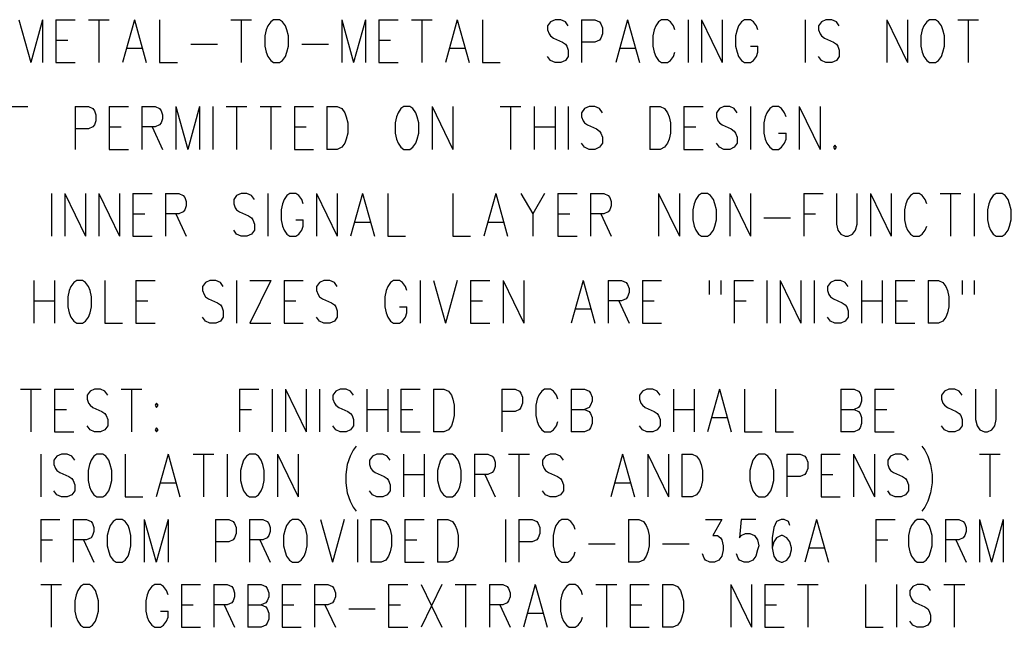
# Model space of a CAD drawing. Extents: x 2 to 38, y 4.3 to 27.6.
# Tile 16 of 33: x 5 to 9.8, y 21.8 to 24.7. Entities that reach past the tile are written whole.
import ezdxf

# ---------------------------------------------------------------- set-up
doc = ezdxf.new("R2010")
doc.units = 0
doc.layers.add('pho', color=1, linetype='CONTINUOUS')

msp = doc.modelspace()

# ---------------------------------------------------------------- linework, layer by layer
at = {"layer": 'pho', "color": 1}
for points in [[(5.04066, 24.7236), (5.09838, 24.51529)], [(5.15609, 24.7236), (5.09838, 24.51529)], [(5.15609, 24.7236), (5.15609, 24.51529)], [(5.22102, 24.7236), (5.22102, 24.51529)], [(5.22102, 24.7236), (5.3148, 24.7236)], [(5.37973, 24.7236), (5.48073, 24.7236)], [(5.43023, 24.7236), (5.43023, 24.51529)], [(5.60337, 24.7236), (5.54565, 24.51529)], [(5.60337, 24.7236), (5.66108, 24.51529)], [(5.72601, 24.7236), (5.72601, 24.51529), (5.81258, 24.51529)], [(6.07229, 24.7236), (6.17329, 24.7236)], [(6.12279, 24.7236), (6.12279, 24.51529)], [(6.2815, 24.7236), (6.26707, 24.71368), (6.25264, 24.69384), (6.24543, 24.674), (6.23821, 24.64424), (6.23821, 24.59464), (6.24543, 24.56489), (6.25264, 24.54505), (6.26707, 24.52521), (6.2815, 24.51529), (6.31035, 24.51529), (6.32478, 24.52521), (6.33921, 24.54505), (6.34643, 24.56489), (6.35364, 24.59464), (6.35364, 24.64424), (6.34643, 24.674), (6.33921, 24.69384), (6.32478, 24.71368), (6.31035, 24.7236), (6.2815, 24.7236)], [(6.61335, 24.7236), (6.61335, 24.51529)], [(6.61335, 24.7236), (6.67106, 24.51529)], [(6.72878, 24.7236), (6.67106, 24.51529)], [(6.72878, 24.7236), (6.72878, 24.51529)], [(6.7937, 24.7236), (6.7937, 24.51529)], [(6.7937, 24.7236), (6.88749, 24.7236)], [(6.95241, 24.7236), (7.05341, 24.7236)], [(7.00291, 24.7236), (7.00291, 24.51529)], [(7.17605, 24.7236), (7.11834, 24.51529)], [(7.17605, 24.7236), (7.23377, 24.51529)], [(7.29869, 24.7236), (7.29869, 24.51529), (7.38526, 24.51529)], [(7.71712, 24.69384), (7.70269, 24.71368), (7.68104, 24.7236), (7.65219, 24.7236), (7.63055, 24.71368), (7.61612, 24.69384), (7.61612, 24.674), (7.62333, 24.65416), (7.63055, 24.64424), (7.64497, 24.63432), (7.68826, 24.61448), (7.70269, 24.60456), (7.7099, 24.59464), (7.71712, 24.57481), (7.71712, 24.54505), (7.70269, 24.52521), (7.68104, 24.51529), (7.65219, 24.51529), (7.63055, 24.52521), (7.61612, 24.54505)], [(7.78204, 24.7236), (7.78204, 24.51529)], [(7.78204, 24.7236), (7.84697, 24.7236), (7.86861, 24.71368), (7.87583, 24.70376), (7.88304, 24.68392), (7.88304, 24.65416), (7.87583, 24.63432), (7.86861, 24.6244), (7.84697, 24.61448), (7.78204, 24.61448)], [(8.00568, 24.7236), (7.94797, 24.51529)], [(8.00568, 24.7236), (8.06339, 24.51529)], [(8.23653, 24.674), (8.22932, 24.69384), (8.21489, 24.71368), (8.20046, 24.7236), (8.17161, 24.7236), (8.15718, 24.71368), (8.14275, 24.69384), (8.13554, 24.674), (8.12832, 24.64424), (8.12832, 24.59464), (8.13554, 24.56489), (8.14275, 24.54505), (8.15718, 24.52521), (8.17161, 24.51529), (8.20046, 24.51529), (8.21489, 24.52521), (8.22932, 24.54505), (8.23653, 24.56489)], [(8.30146, 24.7236), (8.30146, 24.51529)], [(8.36639, 24.7236), (8.36639, 24.51529)], [(8.36639, 24.7236), (8.46739, 24.51529)], [(8.46739, 24.7236), (8.46739, 24.51529)], [(8.64053, 24.674), (8.63331, 24.69384), (8.61889, 24.71368), (8.60446, 24.7236), (8.5756, 24.7236), (8.56117, 24.71368), (8.54674, 24.69384), (8.53953, 24.674), (8.53232, 24.64424), (8.53232, 24.59464), (8.53953, 24.56489), (8.54674, 24.54505), (8.56117, 24.52521), (8.5756, 24.51529), (8.60446, 24.51529), (8.61889, 24.52521), (8.63331, 24.54505), (8.64053, 24.56489), (8.64053, 24.59464)], [(8.87138, 24.7236), (8.87138, 24.51529)], [(9.03731, 24.69384), (9.02288, 24.71368), (9.00124, 24.7236), (8.97238, 24.7236), (8.95074, 24.71368), (8.93631, 24.69384), (8.93631, 24.674), (8.94352, 24.65416), (8.95074, 24.64424), (8.96516, 24.63432), (9.00845, 24.61448), (9.02288, 24.60456), (9.03009, 24.59464), (9.03731, 24.57481), (9.03731, 24.54505), (9.02288, 24.52521), (9.00124, 24.51529), (8.97238, 24.51529), (8.95074, 24.52521), (8.93631, 24.54505)], [(9.26816, 24.7236), (9.26816, 24.51529)], [(9.26816, 24.7236), (9.36916, 24.51529)], [(9.36916, 24.7236), (9.36916, 24.51529)], [(9.47737, 24.7236), (9.46294, 24.71368), (9.44851, 24.69384), (9.4413, 24.674), (9.43409, 24.64424), (9.43409, 24.59464), (9.4413, 24.56489), (9.44851, 24.54505), (9.46294, 24.52521), (9.47737, 24.51529), (9.50623, 24.51529), (9.52066, 24.52521), (9.53508, 24.54505), (9.5423, 24.56489), (9.54951, 24.59464), (9.54951, 24.64424), (9.5423, 24.674), (9.53508, 24.69384), (9.52066, 24.71368), (9.50623, 24.7236), (9.47737, 24.7236)], [(9.61444, 24.7236), (9.71544, 24.7236)], [(9.66494, 24.7236), (9.66494, 24.51529)], [(5.22102, 24.6244), (5.27873, 24.6244)], [(6.7937, 24.6244), (6.85142, 24.6244)], [(5.5673, 24.58472), (5.63944, 24.58472)], [(5.8775, 24.60456), (6.00736, 24.60456)], [(6.41857, 24.60456), (6.54842, 24.60456)], [(7.13998, 24.58472), (7.21212, 24.58472)], [(7.96961, 24.58472), (8.04175, 24.58472)], [(8.60446, 24.59464), (8.64053, 24.59464)], [(5.22102, 24.51529), (5.3148, 24.51529)], [(6.7937, 24.51529), (6.88749, 24.51529)], [(4.98295, 24.30037), (5.08395, 24.30037)], [(5.3148, 24.30037), (5.3148, 24.09206)], [(5.3148, 24.30037), (5.37973, 24.30037), (5.40137, 24.29045), (5.40858, 24.28053), (5.4158, 24.26069), (5.4158, 24.23093), (5.40858, 24.21109), (5.40137, 24.20117), (5.37973, 24.19125), (5.3148, 24.19125)], [(5.48073, 24.30037), (5.48073, 24.09206)], [(5.48073, 24.30037), (5.57451, 24.30037)], [(5.63944, 24.30037), (5.63944, 24.09206)], [(5.63944, 24.30037), (5.70436, 24.30037), (5.72601, 24.29045), (5.73322, 24.28053), (5.74044, 24.26069), (5.74044, 24.24085), (5.73322, 24.22101), (5.72601, 24.21109), (5.70436, 24.20117), (5.63944, 24.20117)], [(5.80536, 24.30037), (5.80536, 24.09206)], [(5.80536, 24.30037), (5.86308, 24.09206)], [(5.92079, 24.30037), (5.86308, 24.09206)], [(5.92079, 24.30037), (5.92079, 24.09206)], [(5.98572, 24.30037), (5.98572, 24.09206)], [(6.05064, 24.30037), (6.15164, 24.30037)], [(6.10114, 24.30037), (6.10114, 24.09206)], [(6.21657, 24.30037), (6.31757, 24.30037)], [(6.26707, 24.30037), (6.26707, 24.09206)], [(6.3825, 24.30037), (6.3825, 24.09206)], [(6.3825, 24.30037), (6.47628, 24.30037)], [(6.54121, 24.30037), (6.54121, 24.09206)], [(6.54121, 24.30037), (6.59171, 24.30037), (6.61335, 24.29045), (6.62778, 24.27061), (6.63499, 24.25077), (6.64221, 24.22101), (6.64221, 24.17141), (6.63499, 24.14166), (6.62778, 24.12182), (6.61335, 24.10198), (6.59171, 24.09206), (6.54121, 24.09206)], [(6.91634, 24.30037), (6.90192, 24.29045), (6.88749, 24.27061), (6.88027, 24.25077), (6.87306, 24.22101), (6.87306, 24.17141), (6.88027, 24.14166), (6.88749, 24.12182), (6.90192, 24.10198), (6.91634, 24.09206), (6.9452, 24.09206), (6.95963, 24.10198), (6.97406, 24.12182), (6.98127, 24.14166), (6.98849, 24.17141), (6.98849, 24.22101), (6.98127, 24.25077), (6.97406, 24.27061), (6.95963, 24.29045), (6.9452, 24.30037), (6.91634, 24.30037)], [(7.05341, 24.30037), (7.05341, 24.09206)], [(7.05341, 24.30037), (7.15441, 24.09206)], [(7.15441, 24.30037), (7.15441, 24.09206)], [(7.38526, 24.30037), (7.48626, 24.30037)], [(7.43576, 24.30037), (7.43576, 24.09206)], [(7.55119, 24.30037), (7.55119, 24.09206)], [(7.65219, 24.30037), (7.65219, 24.09206)], [(7.71712, 24.30037), (7.71712, 24.09206)], [(7.88304, 24.27061), (7.86861, 24.29045), (7.84697, 24.30037), (7.81811, 24.30037), (7.79647, 24.29045), (7.78204, 24.27061), (7.78204, 24.25077), (7.78926, 24.23093), (7.79647, 24.22101), (7.8109, 24.21109), (7.85418, 24.19125), (7.86861, 24.18133), (7.87583, 24.17141), (7.88304, 24.15157), (7.88304, 24.12182), (7.86861, 24.10198), (7.84697, 24.09206), (7.81811, 24.09206), (7.79647, 24.10198), (7.78204, 24.12182)], [(8.11389, 24.30037), (8.11389, 24.09206)], [(8.11389, 24.30037), (8.16439, 24.30037), (8.18604, 24.29045), (8.20046, 24.27061), (8.20768, 24.25077), (8.21489, 24.22101), (8.21489, 24.17141), (8.20768, 24.14166), (8.20046, 24.12182), (8.18604, 24.10198), (8.16439, 24.09206), (8.11389, 24.09206)], [(8.27982, 24.30037), (8.27982, 24.09206)], [(8.27982, 24.30037), (8.3736, 24.30037)], [(8.53953, 24.27061), (8.5251, 24.29045), (8.50346, 24.30037), (8.4746, 24.30037), (8.45296, 24.29045), (8.43853, 24.27061), (8.43853, 24.25077), (8.44575, 24.23093), (8.45296, 24.22101), (8.46739, 24.21109), (8.51067, 24.19125), (8.5251, 24.18133), (8.53232, 24.17141), (8.53953, 24.15157), (8.53953, 24.12182), (8.5251, 24.10198), (8.50346, 24.09206), (8.4746, 24.09206), (8.45296, 24.10198), (8.43853, 24.12182)], [(8.60446, 24.30037), (8.60446, 24.09206)], [(8.7776, 24.25077), (8.77038, 24.27061), (8.75595, 24.29045), (8.74153, 24.30037), (8.71267, 24.30037), (8.69824, 24.29045), (8.68381, 24.27061), (8.6766, 24.25077), (8.66938, 24.22101), (8.66938, 24.17141), (8.6766, 24.14166), (8.68381, 24.12182), (8.69824, 24.10198), (8.71267, 24.09206), (8.74153, 24.09206), (8.75595, 24.10198), (8.77038, 24.12182), (8.7776, 24.14166), (8.7776, 24.17141)], [(8.84252, 24.30037), (8.84252, 24.09206)], [(8.84252, 24.30037), (8.94352, 24.09206)], [(8.94352, 24.30037), (8.94352, 24.09206)], [(5.48073, 24.20117), (5.53844, 24.20117)], [(5.68994, 24.20117), (5.74044, 24.09206)], [(6.3825, 24.20117), (6.44021, 24.20117)], [(7.55119, 24.20117), (7.65219, 24.20117)], [(8.27982, 24.20117), (8.33753, 24.20117)], [(8.74153, 24.17141), (8.7776, 24.17141)], [(5.48073, 24.09206), (5.57451, 24.09206)], [(6.3825, 24.09206), (6.47628, 24.09206)], [(8.27982, 24.09206), (8.3736, 24.09206)], [(9.01566, 24.1119), (9.00845, 24.10198), (9.01566, 24.09206), (9.02288, 24.10198), (9.01566, 24.1119)], [(5.19937, 23.87714), (5.19937, 23.66883)], [(5.2643, 23.87714), (5.2643, 23.66883)], [(5.2643, 23.87714), (5.3653, 23.66883)], [(5.3653, 23.87714), (5.3653, 23.66883)], [(5.43023, 23.87714), (5.43023, 23.66883)], [(5.43023, 23.87714), (5.53123, 23.66883)], [(5.53123, 23.87714), (5.53123, 23.66883)], [(5.59615, 23.87714), (5.59615, 23.66883)], [(5.59615, 23.87714), (5.68994, 23.87714)], [(5.75486, 23.87714), (5.75486, 23.66883)], [(5.75486, 23.87714), (5.81979, 23.87714), (5.84143, 23.86722), (5.84865, 23.8573), (5.85586, 23.83746), (5.85586, 23.81762), (5.84865, 23.79778), (5.84143, 23.78786), (5.81979, 23.77794), (5.75486, 23.77794)], [(6.18771, 23.84738), (6.17329, 23.86722), (6.15164, 23.87714), (6.12279, 23.87714), (6.10114, 23.86722), (6.08672, 23.84738), (6.08672, 23.82754), (6.09393, 23.8077), (6.10114, 23.79778), (6.11557, 23.78786), (6.15886, 23.76802), (6.17329, 23.7581), (6.1805, 23.74818), (6.18771, 23.72834), (6.18771, 23.69859), (6.17329, 23.67875), (6.15164, 23.66883), (6.12279, 23.66883), (6.10114, 23.67875), (6.08672, 23.69859)], [(6.25264, 23.87714), (6.25264, 23.66883)], [(6.42578, 23.82754), (6.41857, 23.84738), (6.40414, 23.86722), (6.38971, 23.87714), (6.36085, 23.87714), (6.34643, 23.86722), (6.332, 23.84738), (6.32478, 23.82754), (6.31757, 23.79778), (6.31757, 23.74818), (6.32478, 23.71842), (6.332, 23.69859), (6.34643, 23.67875), (6.36085, 23.66883), (6.38971, 23.66883), (6.40414, 23.67875), (6.41857, 23.69859), (6.42578, 23.71842), (6.42578, 23.74818)], [(6.49071, 23.87714), (6.49071, 23.66883)], [(6.49071, 23.87714), (6.59171, 23.66883)], [(6.59171, 23.87714), (6.59171, 23.66883)], [(6.71435, 23.87714), (6.65663, 23.66883)], [(6.71435, 23.87714), (6.77206, 23.66883)], [(6.83699, 23.87714), (6.83699, 23.66883), (6.92356, 23.66883)], [(7.15441, 23.87714), (7.15441, 23.66883), (7.24098, 23.66883)], [(7.36362, 23.87714), (7.30591, 23.66883)], [(7.36362, 23.87714), (7.42133, 23.66883)], [(7.48626, 23.87714), (7.54398, 23.77794), (7.54398, 23.66883)], [(7.60169, 23.87714), (7.54398, 23.77794)], [(7.66662, 23.87714), (7.66662, 23.66883)], [(7.66662, 23.87714), (7.7604, 23.87714)], [(7.82533, 23.87714), (7.82533, 23.66883)], [(7.82533, 23.87714), (7.89026, 23.87714), (7.9119, 23.86722), (7.91911, 23.8573), (7.92633, 23.83746), (7.92633, 23.81762), (7.91911, 23.79778), (7.9119, 23.78786), (7.89026, 23.77794), (7.82533, 23.77794)], [(8.15718, 23.87714), (8.15718, 23.66883)], [(8.15718, 23.87714), (8.25818, 23.66883)], [(8.25818, 23.87714), (8.25818, 23.66883)], [(8.36639, 23.87714), (8.35196, 23.86722), (8.33753, 23.84738), (8.33032, 23.82754), (8.3231, 23.79778), (8.3231, 23.74818), (8.33032, 23.71842), (8.33753, 23.69859), (8.35196, 23.67875), (8.36639, 23.66883), (8.39525, 23.66883), (8.40967, 23.67875), (8.4241, 23.69859), (8.43132, 23.71842), (8.43853, 23.74818), (8.43853, 23.79778), (8.43132, 23.82754), (8.4241, 23.84738), (8.40967, 23.86722), (8.39525, 23.87714), (8.36639, 23.87714)], [(8.50346, 23.87714), (8.50346, 23.66883)], [(8.50346, 23.87714), (8.60446, 23.66883)], [(8.60446, 23.87714), (8.60446, 23.66883)], [(8.86417, 23.87714), (8.86417, 23.66883)], [(8.86417, 23.87714), (8.95795, 23.87714)], [(9.02288, 23.87714), (9.02288, 23.72834), (9.03009, 23.69859), (9.04452, 23.67875), (9.06616, 23.66883), (9.08059, 23.66883), (9.10223, 23.67875), (9.11666, 23.69859), (9.12388, 23.72834), (9.12388, 23.87714)], [(9.1888, 23.87714), (9.1888, 23.66883)], [(9.1888, 23.87714), (9.2898, 23.66883)], [(9.2898, 23.87714), (9.2898, 23.66883)], [(9.46294, 23.82754), (9.45573, 23.84738), (9.4413, 23.86722), (9.42687, 23.87714), (9.39801, 23.87714), (9.38359, 23.86722), (9.36916, 23.84738), (9.36194, 23.82754), (9.35473, 23.79778), (9.35473, 23.74818), (9.36194, 23.71842), (9.36916, 23.69859), (9.38359, 23.67875), (9.39801, 23.66883), (9.42687, 23.66883), (9.4413, 23.67875), (9.45573, 23.69859), (9.46294, 23.71842)], [(9.52787, 23.87714), (9.62887, 23.87714)], [(9.57837, 23.87714), (9.57837, 23.66883)], [(9.69379, 23.87714), (9.69379, 23.66883)], [(9.80201, 23.87714), (9.78758, 23.86722), (9.77315, 23.84738), (9.76594, 23.82754), (9.75872, 23.79778), (9.75872, 23.74818), (9.76594, 23.71842), (9.77315, 23.69859), (9.78758, 23.67875), (9.80201, 23.66883), (9.83086, 23.66883), (9.84529, 23.67875), (9.85972, 23.69859), (9.86693, 23.71842), (9.87415, 23.74818), (9.87415, 23.79778), (9.86693, 23.82754), (9.85972, 23.84738), (9.84529, 23.86722), (9.83086, 23.87714), (9.80201, 23.87714)], [(5.59615, 23.77794), (5.65387, 23.77794)], [(5.80536, 23.77794), (5.85586, 23.66883)], [(6.38971, 23.74818), (6.42578, 23.74818)], [(7.66662, 23.77794), (7.72433, 23.77794)], [(7.87583, 23.77794), (7.92633, 23.66883)], [(8.66938, 23.7581), (8.79924, 23.7581)], [(8.86417, 23.77794), (8.92188, 23.77794)], [(6.67828, 23.73826), (6.75042, 23.73826)], [(7.32755, 23.73826), (7.39969, 23.73826)], [(5.59615, 23.66883), (5.68994, 23.66883)], [(7.66662, 23.66883), (7.7604, 23.66883)], [(5.1128, 23.45391), (5.1128, 23.2456)], [(5.2138, 23.45391), (5.2138, 23.2456)], [(5.32201, 23.45391), (5.30759, 23.44399), (5.29316, 23.42415), (5.28594, 23.40431), (5.27873, 23.37455), (5.27873, 23.32495), (5.28594, 23.29519), (5.29316, 23.27535), (5.30759, 23.25552), (5.32201, 23.2456), (5.35087, 23.2456), (5.3653, 23.25552), (5.37973, 23.27535), (5.38694, 23.29519), (5.39416, 23.32495), (5.39416, 23.37455), (5.38694, 23.40431), (5.37973, 23.42415), (5.3653, 23.44399), (5.35087, 23.45391), (5.32201, 23.45391)], [(5.45908, 23.45391), (5.45908, 23.2456), (5.54565, 23.2456)], [(5.61058, 23.45391), (5.61058, 23.2456)], [(5.61058, 23.45391), (5.70436, 23.45391)], [(6.03622, 23.42415), (6.02179, 23.44399), (6.00015, 23.45391), (5.97129, 23.45391), (5.94965, 23.44399), (5.93522, 23.42415), (5.93522, 23.40431), (5.94243, 23.38447), (5.94965, 23.37455), (5.96407, 23.36463), (6.00736, 23.34479), (6.02179, 23.33487), (6.029, 23.32495), (6.03622, 23.30511), (6.03622, 23.27535), (6.02179, 23.25552), (6.00015, 23.2456), (5.97129, 23.2456), (5.94965, 23.25552), (5.93522, 23.27535)], [(6.10114, 23.45391), (6.10114, 23.2456)], [(6.26707, 23.45391), (6.16607, 23.2456)], [(6.16607, 23.45391), (6.26707, 23.45391)], [(6.332, 23.45391), (6.332, 23.2456)], [(6.332, 23.45391), (6.42578, 23.45391)], [(6.59171, 23.42415), (6.57728, 23.44399), (6.55564, 23.45391), (6.52678, 23.45391), (6.50514, 23.44399), (6.49071, 23.42415), (6.49071, 23.40431), (6.49792, 23.38447), (6.50514, 23.37455), (6.51956, 23.36463), (6.56285, 23.34479), (6.57728, 23.33487), (6.58449, 23.32495), (6.59171, 23.30511), (6.59171, 23.27535), (6.57728, 23.25552), (6.55564, 23.2456), (6.52678, 23.2456), (6.50514, 23.25552), (6.49071, 23.27535)], [(6.93077, 23.40431), (6.92356, 23.42415), (6.90913, 23.44399), (6.8947, 23.45391), (6.86584, 23.45391), (6.85142, 23.44399), (6.83699, 23.42415), (6.82977, 23.40431), (6.82256, 23.37455), (6.82256, 23.32495), (6.82977, 23.29519), (6.83699, 23.27535), (6.85142, 23.25552), (6.86584, 23.2456), (6.8947, 23.2456), (6.90913, 23.25552), (6.92356, 23.27535), (6.93077, 23.29519), (6.93077, 23.32495)], [(6.9957, 23.45391), (6.9957, 23.2456)], [(7.06063, 23.45391), (7.11834, 23.2456)], [(7.17605, 23.45391), (7.11834, 23.2456)], [(7.24098, 23.45391), (7.24098, 23.2456)], [(7.24098, 23.45391), (7.33476, 23.45391)], [(7.39969, 23.45391), (7.39969, 23.2456)], [(7.39969, 23.45391), (7.50069, 23.2456)], [(7.50069, 23.45391), (7.50069, 23.2456)], [(7.78926, 23.45391), (7.73154, 23.2456)], [(7.78926, 23.45391), (7.84697, 23.2456)], [(7.9119, 23.45391), (7.9119, 23.2456)], [(7.9119, 23.45391), (7.97683, 23.45391), (7.99847, 23.44399), (8.00568, 23.43407), (8.0129, 23.41423), (8.0129, 23.39439), (8.00568, 23.37455), (7.99847, 23.36463), (7.97683, 23.35471), (7.9119, 23.35471)], [(8.07782, 23.45391), (8.07782, 23.2456)], [(8.07782, 23.45391), (8.17161, 23.45391)], [(8.40246, 23.45391), (8.40246, 23.38447)], [(8.46017, 23.45391), (8.46017, 23.38447)], [(8.5251, 23.45391), (8.5251, 23.2456)], [(8.5251, 23.45391), (8.61889, 23.45391)], [(8.68381, 23.45391), (8.68381, 23.2456)], [(8.74874, 23.45391), (8.74874, 23.2456)], [(8.74874, 23.45391), (8.84974, 23.2456)], [(8.84974, 23.45391), (8.84974, 23.2456)], [(8.91467, 23.45391), (8.91467, 23.2456)], [(9.08059, 23.42415), (9.06616, 23.44399), (9.04452, 23.45391), (9.01566, 23.45391), (8.99402, 23.44399), (8.97959, 23.42415), (8.97959, 23.40431), (8.98681, 23.38447), (8.99402, 23.37455), (9.00845, 23.36463), (9.05173, 23.34479), (9.06616, 23.33487), (9.07338, 23.32495), (9.08059, 23.30511), (9.08059, 23.27535), (9.06616, 23.25552), (9.04452, 23.2456), (9.01566, 23.2456), (8.99402, 23.25552), (8.97959, 23.27535)], [(9.14552, 23.45391), (9.14552, 23.2456)], [(9.24652, 23.45391), (9.24652, 23.2456)], [(9.31144, 23.45391), (9.31144, 23.2456)], [(9.31144, 23.45391), (9.40523, 23.45391)], [(9.47016, 23.45391), (9.47016, 23.2456)], [(9.47016, 23.45391), (9.52066, 23.45391), (9.5423, 23.44399), (9.55673, 23.42415), (9.56394, 23.40431), (9.57115, 23.37455), (9.57115, 23.32495), (9.56394, 23.29519), (9.55673, 23.27535), (9.5423, 23.25552), (9.52066, 23.2456), (9.47016, 23.2456)], [(9.63608, 23.45391), (9.63608, 23.38447)], [(9.69379, 23.45391), (9.69379, 23.38447)], [(5.1128, 23.35471), (5.2138, 23.35471)], [(5.61058, 23.35471), (5.66829, 23.35471)], [(6.332, 23.35471), (6.38971, 23.35471)], [(6.8947, 23.32495), (6.93077, 23.32495)], [(7.24098, 23.35471), (7.29869, 23.35471)], [(7.75319, 23.31503), (7.82533, 23.31503)], [(7.9624, 23.35471), (8.0129, 23.2456)], [(8.07782, 23.35471), (8.13554, 23.35471)], [(8.5251, 23.35471), (8.58281, 23.35471)], [(9.14552, 23.35471), (9.24652, 23.35471)], [(9.31144, 23.35471), (9.36916, 23.35471)], [(5.61058, 23.2456), (5.70436, 23.2456)], [(6.16607, 23.2456), (6.26707, 23.2456)], [(6.332, 23.2456), (6.42578, 23.2456)], [(7.24098, 23.2456), (7.33476, 23.2456)], [(8.07782, 23.2456), (8.17161, 23.2456)], [(9.31144, 23.2456), (9.40523, 23.2456)], [(5.04788, 22.92487), (5.14887, 22.92487)], [(5.09838, 22.92487), (5.09838, 22.71656)], [(5.2138, 22.92487), (5.2138, 22.71656)], [(5.2138, 22.92487), (5.30759, 22.92487)], [(5.47351, 22.89511), (5.45908, 22.91495), (5.43744, 22.92487), (5.40858, 22.92487), (5.38694, 22.91495), (5.37251, 22.89511), (5.37251, 22.87527), (5.37973, 22.85543), (5.38694, 22.84551), (5.40137, 22.83559), (5.44466, 22.81575), (5.45908, 22.80583), (5.4663, 22.79591), (5.47351, 22.77607), (5.47351, 22.74632), (5.45908, 22.72648), (5.43744, 22.71656), (5.40858, 22.71656), (5.38694, 22.72648), (5.37251, 22.74632)], [(5.53844, 22.92487), (5.63944, 22.92487)], [(5.58894, 22.92487), (5.58894, 22.71656)], [(6.11557, 22.92487), (6.11557, 22.71656)], [(6.11557, 22.92487), (6.20936, 22.92487)], [(6.27428, 22.92487), (6.27428, 22.71656)], [(6.33921, 22.92487), (6.33921, 22.71656)], [(6.33921, 22.92487), (6.44021, 22.71656)], [(6.44021, 22.92487), (6.44021, 22.71656)], [(6.50514, 22.92487), (6.50514, 22.71656)], [(6.67106, 22.89511), (6.65663, 22.91495), (6.63499, 22.92487), (6.60613, 22.92487), (6.58449, 22.91495), (6.57006, 22.89511), (6.57006, 22.87527), (6.57728, 22.85543), (6.58449, 22.84551), (6.59892, 22.83559), (6.64221, 22.81575), (6.65663, 22.80583), (6.66385, 22.79591), (6.67106, 22.77607), (6.67106, 22.74632), (6.65663, 22.72648), (6.63499, 22.71656), (6.60613, 22.71656), (6.58449, 22.72648), (6.57006, 22.74632)], [(6.73599, 22.92487), (6.73599, 22.71656)], [(6.83699, 22.92487), (6.83699, 22.71656)], [(6.90192, 22.92487), (6.90192, 22.71656)], [(6.90192, 22.92487), (6.9957, 22.92487)], [(7.06063, 22.92487), (7.06063, 22.71656)], [(7.06063, 22.92487), (7.11113, 22.92487), (7.13277, 22.91495), (7.1472, 22.89511), (7.15441, 22.87527), (7.16163, 22.84551), (7.16163, 22.79591), (7.15441, 22.76616), (7.1472, 22.74632), (7.13277, 22.72648), (7.11113, 22.71656), (7.06063, 22.71656)], [(7.39248, 22.92487), (7.39248, 22.71656)], [(7.39248, 22.92487), (7.45741, 22.92487), (7.47905, 22.91495), (7.48626, 22.90503), (7.49348, 22.88519), (7.49348, 22.85543), (7.48626, 22.83559), (7.47905, 22.82567), (7.45741, 22.81575), (7.39248, 22.81575)], [(7.66662, 22.87527), (7.6594, 22.89511), (7.64497, 22.91495), (7.63055, 22.92487), (7.60169, 22.92487), (7.58726, 22.91495), (7.57283, 22.89511), (7.56562, 22.87527), (7.5584, 22.84551), (7.5584, 22.79591), (7.56562, 22.76616), (7.57283, 22.74632), (7.58726, 22.72648), (7.60169, 22.71656), (7.63055, 22.71656), (7.64497, 22.72648), (7.6594, 22.74632), (7.66662, 22.76616)], [(7.73154, 22.92487), (7.73154, 22.71656)], [(7.73154, 22.92487), (7.79647, 22.92487), (7.81811, 22.91495), (7.82533, 22.90503), (7.83254, 22.88519), (7.83254, 22.86535), (7.82533, 22.84551), (7.81811, 22.83559), (7.79647, 22.82567)], [(8.16439, 22.89511), (8.14996, 22.91495), (8.12832, 22.92487), (8.09947, 22.92487), (8.07782, 22.91495), (8.06339, 22.89511), (8.06339, 22.87527), (8.07061, 22.85543), (8.07782, 22.84551), (8.09225, 22.83559), (8.13554, 22.81575), (8.14996, 22.80583), (8.15718, 22.79591), (8.16439, 22.77607), (8.16439, 22.74632), (8.14996, 22.72648), (8.12832, 22.71656), (8.09947, 22.71656), (8.07782, 22.72648), (8.06339, 22.74632)], [(8.22932, 22.92487), (8.22932, 22.71656)], [(8.33032, 22.92487), (8.33032, 22.71656)], [(8.45296, 22.92487), (8.39525, 22.71656)], [(8.45296, 22.92487), (8.51067, 22.71656)], [(8.5756, 22.92487), (8.5756, 22.71656), (8.66217, 22.71656)], [(8.7271, 22.92487), (8.7271, 22.71656), (8.81367, 22.71656)], [(9.04452, 22.92487), (9.04452, 22.71656)], [(9.04452, 22.92487), (9.10945, 22.92487), (9.13109, 22.91495), (9.1383, 22.90503), (9.14552, 22.88519), (9.14552, 22.86535), (9.1383, 22.84551), (9.13109, 22.83559), (9.10945, 22.82567)], [(9.21045, 22.92487), (9.21045, 22.71656)], [(9.21045, 22.92487), (9.30423, 22.92487)], [(9.63608, 22.89511), (9.62165, 22.91495), (9.60001, 22.92487), (9.57115, 22.92487), (9.54951, 22.91495), (9.53508, 22.89511), (9.53508, 22.87527), (9.5423, 22.85543), (9.54951, 22.84551), (9.56394, 22.83559), (9.60722, 22.81575)], [(9.70101, 22.92487), (9.70101, 22.77607), (9.70822, 22.74632), (9.72265, 22.72648), (9.74429, 22.71656), (9.75872, 22.71656), (9.78036, 22.72648), (9.79479, 22.74632), (9.80201, 22.77607), (9.80201, 22.92487)], [(5.71158, 22.85543), (5.70436, 22.84551), (5.71158, 22.83559), (5.71879, 22.84551), (5.71158, 22.85543)], [(5.2138, 22.82567), (5.27152, 22.82567)], [(6.11557, 22.82567), (6.17329, 22.82567)], [(6.73599, 22.82567), (6.83699, 22.82567)], [(6.90192, 22.82567), (6.95963, 22.82567)], [(7.73154, 22.82567), (7.79647, 22.82567), (7.81811, 22.81575), (7.82533, 22.80583), (7.83254, 22.78599), (7.83254, 22.75624), (7.82533, 22.7364), (7.81811, 22.72648), (7.79647, 22.71656), (7.73154, 22.71656)], [(8.22932, 22.82567), (8.33032, 22.82567)], [(8.41689, 22.78599), (8.48903, 22.78599)], [(9.04452, 22.82567), (9.10945, 22.82567), (9.13109, 22.81575), (9.1383, 22.80583), (9.14552, 22.78599), (9.14552, 22.75624), (9.1383, 22.7364), (9.13109, 22.72648), (9.10945, 22.71656), (9.04452, 22.71656)], [(9.21045, 22.82567), (9.26816, 22.82567)], [(9.60722, 22.81575), (9.62165, 22.80583), (9.62887, 22.79591), (9.63608, 22.77607), (9.63608, 22.74632), (9.62165, 22.72648), (9.60001, 22.71656), (9.57115, 22.71656), (9.54951, 22.72648), (9.53508, 22.74632)], [(5.2138, 22.71656), (5.30759, 22.71656)], [(5.71158, 22.7364), (5.70436, 22.72648), (5.71158, 22.71656), (5.71879, 22.72648), (5.71158, 22.7364)], [(6.90192, 22.71656), (6.9957, 22.71656)], [(9.21045, 22.71656), (9.30423, 22.71656)], [(6.68309, 22.64712), (6.66866, 22.62728), (6.65423, 22.59752), (6.6398, 22.55785), (6.63259, 22.50825), (6.63259, 22.46857), (6.6398, 22.41897), (6.65423, 22.3793), (6.66866, 22.34954), (6.68309, 22.3297)], [(9.43889, 22.64712), (9.45332, 22.62728), (9.46775, 22.59752), (9.48218, 22.55785), (9.48939, 22.50825), (9.48939, 22.46857), (9.48218, 22.41897), (9.46775, 22.3793), (9.45332, 22.34954), (9.43889, 22.3297)], [(5.14647, 22.60744), (5.14647, 22.39914)], [(5.3124, 22.57769), (5.29797, 22.59752), (5.27632, 22.60744), (5.24747, 22.60744), (5.22583, 22.59752), (5.2114, 22.57769), (5.2114, 22.55785), (5.21861, 22.53801), (5.22583, 22.52809), (5.24025, 22.51817), (5.28354, 22.49833), (5.29797, 22.48841), (5.30518, 22.47849), (5.3124, 22.45865), (5.3124, 22.42889), (5.29797, 22.40905), (5.27632, 22.39914), (5.24747, 22.39914), (5.22583, 22.40905), (5.2114, 22.42889)], [(5.42061, 22.60744), (5.40618, 22.59752), (5.39175, 22.57769), (5.38454, 22.55785), (5.37732, 22.52809), (5.37732, 22.47849), (5.38454, 22.44873), (5.39175, 22.42889), (5.40618, 22.40905), (5.42061, 22.39914), (5.44946, 22.39914), (5.46389, 22.40905), (5.47832, 22.42889), (5.48554, 22.44873), (5.49275, 22.47849), (5.49275, 22.52809), (5.48554, 22.55785), (5.47832, 22.57769), (5.46389, 22.59752), (5.44946, 22.60744), (5.42061, 22.60744)], [(5.55768, 22.60744), (5.55768, 22.39914), (5.64425, 22.39914)], [(5.76689, 22.60744), (5.70917, 22.39914)], [(5.76689, 22.60744), (5.8246, 22.39914)], [(5.88953, 22.60744), (5.99053, 22.60744)], [(5.94003, 22.60744), (5.94003, 22.39914)], [(6.05545, 22.60744), (6.05545, 22.39914)], [(6.16367, 22.60744), (6.14924, 22.59752), (6.13481, 22.57769), (6.1276, 22.55785), (6.12038, 22.52809), (6.12038, 22.47849), (6.1276, 22.44873), (6.13481, 22.42889), (6.14924, 22.40905), (6.16367, 22.39914), (6.19252, 22.39914), (6.20695, 22.40905), (6.22138, 22.42889), (6.22859, 22.44873), (6.23581, 22.47849), (6.23581, 22.52809), (6.22859, 22.55785), (6.22138, 22.57769), (6.20695, 22.59752), (6.19252, 22.60744), (6.16367, 22.60744)], [(6.30074, 22.60744), (6.30074, 22.39914)], [(6.30074, 22.60744), (6.40173, 22.39914)], [(6.40173, 22.60744), (6.40173, 22.39914)], [(6.84901, 22.57769), (6.83458, 22.59752), (6.81294, 22.60744), (6.78408, 22.60744), (6.76244, 22.59752), (6.74801, 22.57769), (6.74801, 22.55785), (6.75523, 22.53801), (6.76244, 22.52809), (6.77687, 22.51817), (6.82015, 22.49833), (6.83458, 22.48841), (6.8418, 22.47849), (6.84901, 22.45865), (6.84901, 22.42889), (6.83458, 22.40905), (6.81294, 22.39914), (6.78408, 22.39914), (6.76244, 22.40905), (6.74801, 22.42889)], [(6.91394, 22.60744), (6.91394, 22.39914)], [(7.01494, 22.60744), (7.01494, 22.39914)], [(7.12315, 22.60744), (7.10872, 22.59752), (7.09429, 22.57769), (7.08708, 22.55785), (7.07986, 22.52809), (7.07986, 22.47849), (7.08708, 22.44873), (7.09429, 22.42889), (7.10872, 22.40905), (7.12315, 22.39914), (7.15201, 22.39914), (7.16643, 22.40905), (7.18086, 22.42889), (7.18808, 22.44873), (7.19529, 22.47849), (7.19529, 22.52809), (7.18808, 22.55785), (7.18086, 22.57769), (7.16643, 22.59752), (7.15201, 22.60744), (7.12315, 22.60744)], [(7.26022, 22.60744), (7.26022, 22.39914)], [(7.26022, 22.60744), (7.32515, 22.60744), (7.34679, 22.59752), (7.354, 22.5876)], [(7.42614, 22.60744), (7.52714, 22.60744)], [(7.47664, 22.60744), (7.47664, 22.39914)], [(7.69307, 22.57769), (7.67864, 22.59752), (7.657, 22.60744), (7.62814, 22.60744), (7.6065, 22.59752), (7.59207, 22.57769), (7.59207, 22.55785), (7.59928, 22.53801), (7.6065, 22.52809), (7.62093, 22.51817), (7.66421, 22.49833), (7.67864, 22.48841), (7.68585, 22.47849), (7.69307, 22.45865), (7.69307, 22.42889), (7.67864, 22.40905), (7.657, 22.39914), (7.62814, 22.39914), (7.6065, 22.40905), (7.59207, 22.42889)], [(7.98163, 22.60744), (7.92392, 22.39914)], [(7.98163, 22.60744), (8.03935, 22.39914)], [(8.10428, 22.60744), (8.10428, 22.39914)], [(8.10428, 22.60744), (8.20527, 22.39914)], [(8.20527, 22.60744), (8.20527, 22.39914)], [(8.2702, 22.60744), (8.2702, 22.39914)], [(8.2702, 22.60744), (8.3207, 22.60744), (8.34234, 22.59752), (8.35677, 22.57769), (8.36398, 22.55785), (8.3712, 22.52809), (8.3712, 22.47849), (8.36398, 22.44873), (8.35677, 22.42889), (8.34234, 22.40905), (8.3207, 22.39914), (8.2702, 22.39914)], [(8.64534, 22.60744), (8.63091, 22.59752), (8.61648, 22.57769), (8.60927, 22.55785), (8.60205, 22.52809), (8.60205, 22.47849), (8.60927, 22.44873), (8.61648, 22.42889), (8.63091, 22.40905), (8.64534, 22.39914), (8.67419, 22.39914), (8.68862, 22.40905), (8.70305, 22.42889), (8.71026, 22.44873), (8.71748, 22.47849), (8.71748, 22.52809), (8.71026, 22.55785), (8.70305, 22.57769), (8.68862, 22.59752), (8.67419, 22.60744), (8.64534, 22.60744)], [(8.78241, 22.60744), (8.78241, 22.39914)], [(8.78241, 22.60744), (8.84733, 22.60744), (8.86898, 22.59752), (8.87619, 22.5876)], [(8.94833, 22.60744), (8.94833, 22.39914)], [(8.94833, 22.60744), (9.04212, 22.60744)], [(9.10704, 22.60744), (9.10704, 22.39914)], [(9.10704, 22.60744), (9.20804, 22.39914)], [(9.20804, 22.60744), (9.20804, 22.39914)], [(9.37397, 22.57769), (9.35954, 22.59752), (9.3379, 22.60744), (9.30904, 22.60744), (9.2874, 22.59752), (9.27297, 22.57769), (9.27297, 22.55785), (9.28018, 22.53801), (9.2874, 22.52809), (9.30183, 22.51817), (9.34511, 22.49833), (9.35954, 22.48841), (9.36675, 22.47849), (9.37397, 22.45865), (9.37397, 22.42889), (9.35954, 22.40905), (9.3379, 22.39914), (9.30904, 22.39914), (9.2874, 22.40905), (9.27297, 22.42889)], [(9.72025, 22.60744), (9.82125, 22.60744)], [(9.77075, 22.60744), (9.77075, 22.39914)], [(7.354, 22.5876), (7.36122, 22.56777), (7.36122, 22.54793), (7.354, 22.52809), (7.34679, 22.51817), (7.32515, 22.50825), (7.26022, 22.50825)], [(8.87619, 22.5876), (8.8834, 22.56777), (8.8834, 22.53801), (8.87619, 22.51817), (8.86898, 22.50825), (8.84733, 22.49833), (8.78241, 22.49833)], [(6.91394, 22.50825), (7.01494, 22.50825)], [(7.31072, 22.50825), (7.36122, 22.39914)], [(8.94833, 22.50825), (9.00605, 22.50825)], [(5.73082, 22.46857), (5.80296, 22.46857)], [(7.94556, 22.46857), (8.01771, 22.46857)], [(8.94833, 22.39914), (9.04212, 22.39914)], [(5.14647, 22.29002), (5.14647, 22.08171)], [(5.14647, 22.29002), (5.24025, 22.29002)], [(5.30518, 22.29002), (5.30518, 22.08171)], [(5.30518, 22.29002), (5.37011, 22.29002), (5.39175, 22.2801), (5.39897, 22.27018), (5.40618, 22.25034), (5.40618, 22.2305), (5.39897, 22.21067), (5.39175, 22.20075), (5.37011, 22.19083), (5.30518, 22.19083)], [(5.51439, 22.29002), (5.49996, 22.2801), (5.48554, 22.26026), (5.47832, 22.24042), (5.47111, 22.21067), (5.47111, 22.16107), (5.47832, 22.13131), (5.48554, 22.11147), (5.49996, 22.09163), (5.51439, 22.08171), (5.54325, 22.08171), (5.55768, 22.09163), (5.57211, 22.11147), (5.57932, 22.13131), (5.58653, 22.16107), (5.58653, 22.21067), (5.57932, 22.24042), (5.57211, 22.26026), (5.55768, 22.2801), (5.54325, 22.29002), (5.51439, 22.29002)], [(5.65146, 22.29002), (5.65146, 22.08171)], [(5.65146, 22.29002), (5.70917, 22.08171)], [(5.76689, 22.29002), (5.70917, 22.08171)], [(5.76689, 22.29002), (5.76689, 22.08171)], [(5.99774, 22.29002), (5.99774, 22.08171)], [(5.99774, 22.29002), (6.06267, 22.29002), (6.08431, 22.2801), (6.09152, 22.27018), (6.09874, 22.25034), (6.09874, 22.22058), (6.09152, 22.20075), (6.08431, 22.19083), (6.06267, 22.18091), (5.99774, 22.18091)], [(6.16367, 22.29002), (6.16367, 22.08171)], [(6.16367, 22.29002), (6.22859, 22.29002), (6.25024, 22.2801), (6.25745, 22.27018), (6.26466, 22.25034), (6.26466, 22.2305), (6.25745, 22.21067), (6.25024, 22.20075), (6.22859, 22.19083), (6.16367, 22.19083)], [(6.37288, 22.29002), (6.35845, 22.2801), (6.34402, 22.26026), (6.33681, 22.24042), (6.32959, 22.21067), (6.32959, 22.16107), (6.33681, 22.13131), (6.34402, 22.11147), (6.35845, 22.09163), (6.37288, 22.08171), (6.40173, 22.08171), (6.41616, 22.09163), (6.43059, 22.11147), (6.4378, 22.13131), (6.44502, 22.16107), (6.44502, 22.21067), (6.4378, 22.24042), (6.43059, 22.26026), (6.41616, 22.2801), (6.40173, 22.29002), (6.37288, 22.29002)], [(6.50995, 22.29002), (6.56766, 22.08171)], [(6.62537, 22.29002), (6.56766, 22.08171)], [(6.6903, 22.29002), (6.6903, 22.08171)], [(6.75523, 22.29002), (6.75523, 22.08171)], [(6.75523, 22.29002), (6.80573, 22.29002), (6.82737, 22.2801), (6.8418, 22.26026), (6.84901, 22.24042), (6.85623, 22.21067), (6.85623, 22.16107), (6.84901, 22.13131), (6.8418, 22.11147), (6.82737, 22.09163), (6.80573, 22.08171), (6.75523, 22.08171)], [(6.92115, 22.29002), (6.92115, 22.08171)], [(6.92115, 22.29002), (7.01494, 22.29002)], [(7.07986, 22.29002), (7.07986, 22.08171)], [(7.07986, 22.29002), (7.13036, 22.29002), (7.15201, 22.2801), (7.16643, 22.26026), (7.17365, 22.24042), (7.18086, 22.21067), (7.18086, 22.16107), (7.17365, 22.13131), (7.16643, 22.11147), (7.15201, 22.09163), (7.13036, 22.08171), (7.07986, 22.08171)], [(7.41172, 22.29002), (7.41172, 22.08171)], [(7.47664, 22.29002), (7.47664, 22.08171)], [(7.47664, 22.29002), (7.54157, 22.29002), (7.56321, 22.2801), (7.57043, 22.27018), (7.57764, 22.25034), (7.57764, 22.22058), (7.57043, 22.20075), (7.56321, 22.19083), (7.54157, 22.18091), (7.47664, 22.18091)], [(7.75078, 22.24042), (7.74357, 22.26026), (7.72914, 22.2801), (7.71471, 22.29002), (7.68585, 22.29002), (7.67143, 22.2801), (7.657, 22.26026), (7.64978, 22.24042), (7.64257, 22.21067), (7.64257, 22.16107), (7.64978, 22.13131), (7.657, 22.11147), (7.67143, 22.09163), (7.68585, 22.08171), (7.71471, 22.08171), (7.72914, 22.09163), (7.74357, 22.11147), (7.75078, 22.13131)], [(8.01049, 22.29002), (8.01049, 22.08171)], [(8.01049, 22.29002), (8.06099, 22.29002), (8.08263, 22.2801), (8.09706, 22.26026), (8.10428, 22.24042), (8.11149, 22.21067), (8.11149, 22.16107), (8.10428, 22.13131), (8.09706, 22.11147), (8.08263, 22.09163), (8.06099, 22.08171), (8.01049, 22.08171)], [(8.38563, 22.29002), (8.46498, 22.29002), (8.4217, 22.21067), (8.44334, 22.21067), (8.45777, 22.20075), (8.46498, 22.19083), (8.4722, 22.16107), (8.4722, 22.14123), (8.46498, 22.11147), (8.45055, 22.09163), (8.42891, 22.08171), (8.40727, 22.08171), (8.38563, 22.09163), (8.37841, 22.10155), (8.3712, 22.12139)], [(8.63091, 22.29002), (8.55877, 22.29002), (8.55155, 22.20075), (8.55877, 22.21067), (8.58041, 22.22058), (8.60205, 22.22058), (8.62369, 22.21067), (8.63812, 22.19083), (8.64534, 22.16107), (8.63812, 22.14123), (8.63091, 22.11147), (8.61648, 22.09163), (8.59484, 22.08171), (8.5732, 22.08171), (8.55155, 22.09163), (8.54434, 22.10155), (8.53712, 22.12139)], [(8.79683, 22.26026), (8.78962, 22.2801), (8.76798, 22.29002), (8.75355, 22.29002), (8.73191, 22.2801), (8.71748, 22.25034), (8.71026, 22.20075), (8.71026, 22.15115), (8.71748, 22.11147), (8.73191, 22.09163), (8.75355, 22.08171), (8.76076, 22.08171), (8.78241, 22.09163), (8.79683, 22.11147), (8.80405, 22.14123), (8.80405, 22.15115), (8.79683, 22.18091), (8.78241, 22.20075), (8.76076, 22.21067), (8.75355, 22.21067), (8.73191, 22.20075), (8.71748, 22.18091), (8.71026, 22.15115)], [(8.92669, 22.29002), (8.86898, 22.08171)], [(8.92669, 22.29002), (8.9844, 22.08171)], [(9.21526, 22.29002), (9.21526, 22.08171)], [(9.21526, 22.29002), (9.30904, 22.29002)], [(9.41725, 22.29002), (9.40282, 22.2801), (9.3884, 22.26026), (9.38118, 22.24042), (9.37397, 22.21067), (9.37397, 22.16107), (9.38118, 22.13131), (9.3884, 22.11147), (9.40282, 22.09163), (9.41725, 22.08171), (9.44611, 22.08171), (9.46054, 22.09163), (9.47497, 22.11147), (9.48218, 22.13131), (9.48939, 22.16107), (9.48939, 22.21067), (9.48218, 22.24042), (9.47497, 22.26026), (9.46054, 22.2801), (9.44611, 22.29002), (9.41725, 22.29002)], [(9.55432, 22.29002), (9.55432, 22.08171)], [(9.55432, 22.29002), (9.61925, 22.29002), (9.64089, 22.2801), (9.64811, 22.27018), (9.65532, 22.25034), (9.65532, 22.2305), (9.64811, 22.21067), (9.64089, 22.20075), (9.61925, 22.19083), (9.55432, 22.19083)], [(9.72025, 22.29002), (9.72025, 22.08171)], [(9.72025, 22.29002), (9.77796, 22.08171)], [(9.83567, 22.29002), (9.77796, 22.08171)], [(9.83567, 22.29002), (9.83567, 22.08171)], [(5.14647, 22.19083), (5.20418, 22.19083)], [(5.35568, 22.19083), (5.40618, 22.08171)], [(6.21417, 22.19083), (6.26466, 22.08171)], [(6.92115, 22.19083), (6.97887, 22.19083)], [(7.81571, 22.17099), (7.94556, 22.17099)], [(8.17642, 22.17099), (8.30627, 22.17099)], [(9.21526, 22.19083), (9.27297, 22.19083)], [(9.60482, 22.19083), (9.65532, 22.08171)], [(8.89062, 22.15115), (8.96276, 22.15115)], [(6.92115, 22.08171), (7.01494, 22.08171)], [(5.14647, 21.9726), (5.24747, 21.9726)], [(5.19697, 21.9726), (5.19697, 21.76429)], [(5.35568, 21.9726), (5.34125, 21.96268), (5.32682, 21.94284), (5.31961, 21.923), (5.3124, 21.89324), (5.3124, 21.84364), (5.31961, 21.81389), (5.32682, 21.79405), (5.34125, 21.77421), (5.35568, 21.76429), (5.38454, 21.76429), (5.39897, 21.77421), (5.41339, 21.79405), (5.42061, 21.81389), (5.42782, 21.84364), (5.42782, 21.89324), (5.42061, 21.923), (5.41339, 21.94284), (5.39897, 21.96268), (5.38454, 21.9726), (5.35568, 21.9726)], [(5.76689, 21.923), (5.75967, 21.94284), (5.74525, 21.96268), (5.73082, 21.9726), (5.70196, 21.9726), (5.68753, 21.96268), (5.6731, 21.94284), (5.66589, 21.923), (5.65868, 21.89324), (5.65868, 21.84364), (5.66589, 21.81389), (5.6731, 21.79405), (5.68753, 21.77421), (5.70196, 21.76429), (5.73082, 21.76429), (5.74525, 21.77421), (5.75967, 21.79405), (5.76689, 21.81389), (5.76689, 21.84364)], [(5.83182, 21.9726), (5.83182, 21.76429)], [(5.83182, 21.9726), (5.9256, 21.9726)], [(5.99053, 21.9726), (5.99053, 21.76429)], [(5.99053, 21.9726), (6.05545, 21.9726), (6.0771, 21.96268), (6.08431, 21.95276), (6.09152, 21.93292), (6.09152, 21.91308), (6.08431, 21.89324), (6.0771, 21.88332), (6.05545, 21.8734), (5.99053, 21.8734)], [(6.15645, 21.9726), (6.15645, 21.76429)], [(6.15645, 21.9726), (6.22138, 21.9726), (6.24302, 21.96268), (6.25024, 21.95276), (6.25745, 21.93292), (6.25745, 21.91308), (6.25024, 21.89324), (6.24302, 21.88332), (6.22138, 21.8734)], [(6.32238, 21.9726), (6.32238, 21.76429)], [(6.32238, 21.9726), (6.41616, 21.9726)], [(6.48109, 21.9726), (6.48109, 21.76429)], [(6.48109, 21.9726), (6.54602, 21.9726), (6.56766, 21.96268), (6.57487, 21.95276), (6.58209, 21.93292), (6.58209, 21.91308), (6.57487, 21.89324), (6.56766, 21.88332), (6.54602, 21.8734), (6.48109, 21.8734)], [(6.8418, 21.9726), (6.8418, 21.76429)], [(6.8418, 21.9726), (6.93558, 21.9726)], [(7.00051, 21.9726), (7.10151, 21.76429)], [(7.10151, 21.9726), (7.00051, 21.76429)], [(7.16643, 21.9726), (7.26743, 21.9726)], [(7.21693, 21.9726), (7.21693, 21.76429)], [(7.33236, 21.9726), (7.33236, 21.76429)], [(7.33236, 21.9726), (7.39729, 21.9726), (7.41893, 21.96268), (7.42614, 21.95276), (7.43336, 21.93292), (7.43336, 21.91308), (7.42614, 21.89324), (7.41893, 21.88332), (7.39729, 21.8734), (7.33236, 21.8734)], [(7.556, 21.9726), (7.49829, 21.76429)], [(7.556, 21.9726), (7.61371, 21.76429)], [(7.78685, 21.923), (7.77964, 21.94284), (7.76521, 21.96268), (7.75078, 21.9726), (7.72192, 21.9726), (7.7075, 21.96268), (7.69307, 21.94284), (7.68585, 21.923), (7.67864, 21.89324), (7.67864, 21.84364), (7.68585, 21.81389), (7.69307, 21.79405), (7.7075, 21.77421), (7.72192, 21.76429), (7.75078, 21.76429), (7.76521, 21.77421), (7.77964, 21.79405), (7.78685, 21.81389)], [(7.85178, 21.9726), (7.95278, 21.9726)], [(7.90228, 21.9726), (7.90228, 21.76429)], [(8.01771, 21.9726), (8.01771, 21.76429)], [(8.01771, 21.9726), (8.11149, 21.9726)], [(8.17642, 21.9726), (8.17642, 21.76429)], [(8.17642, 21.9726), (8.22692, 21.9726), (8.24856, 21.96268), (8.26299, 21.94284), (8.2702, 21.923), (8.27742, 21.89324)], [(8.50827, 21.9726), (8.50827, 21.76429)], [(8.50827, 21.9726), (8.60927, 21.76429)], [(8.60927, 21.9726), (8.60927, 21.76429)], [(8.67419, 21.9726), (8.67419, 21.76429)], [(8.67419, 21.9726), (8.76798, 21.9726)], [(8.83291, 21.9726), (8.9339, 21.9726)], [(8.8834, 21.9726), (8.8834, 21.76429)], [(9.16476, 21.9726), (9.16476, 21.76429), (9.25133, 21.76429)], [(9.31625, 21.9726), (9.31625, 21.76429)], [(9.48218, 21.94284), (9.46775, 21.96268), (9.44611, 21.9726), (9.41725, 21.9726), (9.39561, 21.96268), (9.38118, 21.94284), (9.38118, 21.923), (9.3884, 21.90316), (9.39561, 21.89324), (9.41004, 21.88332), (9.45332, 21.86348), (9.46775, 21.85356), (9.47497, 21.84364), (9.48218, 21.82381), (9.48218, 21.79405), (9.46775, 21.77421), (9.44611, 21.76429), (9.41725, 21.76429), (9.39561, 21.77421), (9.38118, 21.79405)], [(9.54711, 21.9726), (9.64811, 21.9726)], [(9.59761, 21.9726), (9.59761, 21.76429)], [(8.27742, 21.89324), (8.27742, 21.84364)], [(5.73082, 21.84364), (5.76689, 21.84364)], [(5.83182, 21.8734), (5.88953, 21.8734)], [(6.04103, 21.8734), (6.09152, 21.76429)], [(6.15645, 21.8734), (6.22138, 21.8734), (6.24302, 21.86348), (6.25024, 21.85356), (6.25745, 21.83373), (6.25745, 21.80397), (6.25024, 21.78413), (6.24302, 21.77421), (6.22138, 21.76429), (6.15645, 21.76429)], [(6.32238, 21.8734), (6.38009, 21.8734)], [(6.53159, 21.8734), (6.58209, 21.76429)], [(6.64702, 21.85356), (6.77687, 21.85356)], [(6.8418, 21.8734), (6.89951, 21.8734)], [(7.38286, 21.8734), (7.43336, 21.76429)], [(7.51993, 21.83373), (7.59207, 21.83373)], [(8.01771, 21.8734), (8.07542, 21.8734)], [(8.27742, 21.84364), (8.2702, 21.81389), (8.26299, 21.79405), (8.24856, 21.77421), (8.22692, 21.76429), (8.17642, 21.76429)], [(8.67419, 21.8734), (8.73191, 21.8734)], [(5.83182, 21.76429), (5.9256, 21.76429)], [(6.32238, 21.76429), (6.41616, 21.76429)], [(6.8418, 21.76429), (6.93558, 21.76429)], [(8.01771, 21.76429), (8.11149, 21.76429)], [(8.67419, 21.76429), (8.76798, 21.76429)]]:
    msp.add_lwpolyline(points, dxfattribs=at)

doc.saveas('drawing.dxf')
